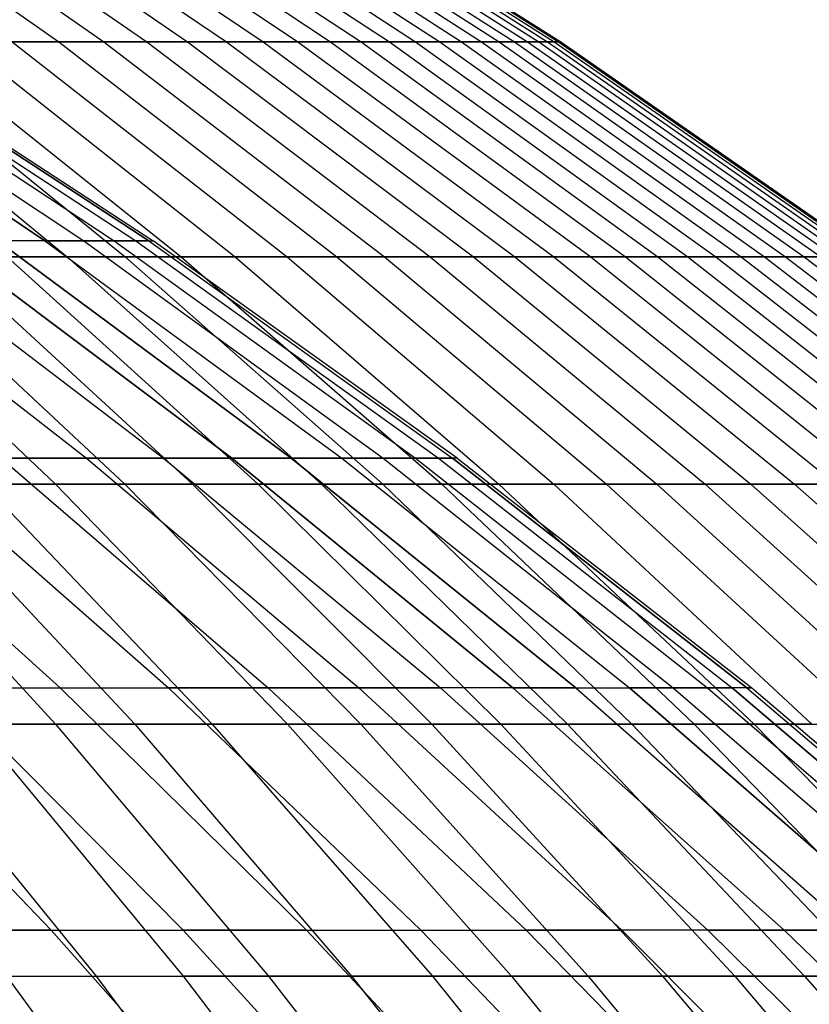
# Model space of a CAD drawing. Extents: x -125 to 125, y -143 to 0.
# Tile 213 of 241: x 29.58 to 34.85, y -39.32 to -32.75. Entities that reach past the tile are written whole.
import ezdxf

# ---------------------------------------------------------------- set-up
doc = ezdxf.new("R2010")
doc.units = 0
doc.header["$LTSCALE"] = 25.4
doc.layers.get('0').update_dxf_attribs({"linetype": 'CONTINUOUS'})

# ---------------------------------------------------------------- blocks, each defined once
blk = doc.blocks.new('NL2500026672_STL')
at = {"color": 0}
for p, q in [((27.9322, -31.548, 13.6072), (29.8402, -32.8942, 14.5367)), ((27.9322, -31.548, 13.6072), (29.8402, -32.8942, 14.5367)), ((28.2129, -31.548, -13.0153), (30.14, -32.8942, -13.9044)), ((28.2129, -31.548, -13.0153), (30.14, -32.8942, -13.9044)), ((28.481, -31.548, 12.4176), (30.4265, -32.8942, 13.2658)), ((28.481, -31.548, 12.4176), (30.4265, -32.8942, 13.2658)), ((28.7365, -31.548, -11.8144), (30.6994, -32.8942, -12.6214)), ((28.7365, -31.548, -11.8144), (30.6994, -32.8942, -12.6214)), ((28.9791, -31.548, 11.2059), (30.9587, -32.8942, 11.9714)), ((28.9791, -31.548, 11.2059), (30.9587, -32.8942, 11.9714)), ((29.209, -31.548, -10.5925), (31.2042, -32.8942, -11.316)), ((29.209, -31.548, -10.5925), (31.2042, -32.8942, -11.316)), ((29.4258, -31.548, 9.9743), (31.4358, -32.8942, 10.6556)), ((29.4258, -31.548, 9.9743), (31.4358, -32.8942, 10.6556)), ((29.6295, -31.548, -9.3517), (31.6535, -32.8942, -9.9905)), ((29.6295, -31.548, -9.3517), (31.6535, -32.8942, -9.9905)), ((29.8201, -31.548, 8.7249), (31.8571, -32.8942, 9.3209)), ((29.8201, -31.548, 8.7249), (31.8571, -32.8942, 9.3209)), ((29.9974, -31.548, -8.0943), (32.0465, -32.8942, -8.6472)), ((29.9974, -31.548, -8.0943), (32.0465, -32.8942, -8.6472)), ((30.1614, -31.548, 7.4601), (32.2217, -32.8942, 7.9697)), ((30.1614, -31.548, 7.4601), (32.2217, -32.8942, 7.9697)), ((30.312, -31.548, -6.8225), (32.3825, -32.8942, -7.2886)), ((30.312, -31.548, -6.8225), (32.3825, -32.8942, -7.2886)), ((30.4491, -31.548, 6.1819), (32.529, -32.8942, 6.6042)), ((30.4491, -31.548, 6.1819), (32.529, -32.8942, 6.6042)), ((30.5727, -31.548, -5.5386), (32.661, -32.8942, -5.9169)), ((30.5727, -31.548, -5.5386), (32.661, -32.8942, -5.9169)), ((30.6826, -31.548, 4.8928), (32.7785, -32.8942, 5.227)), ((30.6826, -31.548, 4.8928), (32.7785, -32.8942, 5.227)), ((30.779, -31.548, -4.2448), (32.8814, -32.8942, -4.5348)), ((30.779, -31.548, -4.2448), (32.8814, -32.8942, -4.5348)), ((30.8616, -31.548, 3.595), (32.9697, -32.8942, 3.8406)), ((30.8616, -31.548, 3.595), (32.9697, -32.8942, 3.8406)), ((30.9306, -31.548, -2.9435), (33.0434, -32.8942, -3.1446)), ((30.9306, -31.548, -2.9435), (33.0434, -32.8942, -3.1446)), ((30.9857, -31.548, 2.2908), (33.1023, -32.8942, 2.4473)), ((30.9857, -31.548, 2.2908), (33.1023, -32.8942, 2.4473)), ((31.0271, -31.548, -1.637), (33.1465, -32.8942, -1.7488)), ((31.0271, -31.548, -1.637), (33.1465, -32.8942, -1.7488)), ((31.0548, -31.548, 0.9825), (33.176, -32.8942, 1.0496)), ((31.0548, -31.548, 0.9825), (33.176, -32.8942, 1.0496)), ((31.0686, -31.548, -0.3275), (33.1908, -32.8942, -0.3499)), ((31.0686, -31.548, -0.3275), (33.1908, -32.8942, -0.3499)), ((29.7471, -34.2219, -6.5948), (27.7073, -32.8588, -6.1426)), ((29.7471, -34.2219, -6.5948), (27.7073, -32.8588, -6.1426)), ((27.7073, -32.8588, 6.1426), (29.7471, -34.2219, 6.5948)), ((27.7073, -32.8588, 6.1426), (29.7471, -34.2219, 6.5948)), ((27.9489, -32.8588, -4.9281), (30.0064, -34.2219, -5.2909)), ((27.9489, -32.8588, -4.9281), (30.0064, -34.2219, -5.2909)), ((27.9489, -32.8588, 4.9281), (30.0064, -34.2219, 5.2909)), ((27.9489, -32.8588, 4.9281), (30.0064, -34.2219, 5.2909)), ((28.1372, -32.8588, -3.7043), (30.2087, -34.2219, -3.977)), ((28.1372, -32.8588, -3.7043), (30.2087, -34.2219, -3.977)), ((28.1372, -32.8588, 3.7043), (30.2087, -34.2219, 3.977)), ((28.1372, -32.8588, 3.7043), (30.2087, -34.2219, 3.977)), ((28.272, -32.8588, -2.4735), (30.3534, -34.2219, -2.6556)), ((28.272, -32.8588, -2.4735), (30.3534, -34.2219, -2.6556)), ((28.272, -32.8588, 2.4735), (30.3534, -34.2219, 2.6556)), ((28.272, -32.8588, 2.4735), (30.3534, -34.2219, 2.6556)), ((28.353, -32.8588, -1.2379), (30.4403, -34.2219, -1.3291)), ((30.4403, -34.2219, 1.3291), (28.353, -32.8588, 1.2379)), ((30.4403, -34.2219, 1.3291), (28.353, -32.8588, 1.2379)), ((28.353, -32.8588, -1.2379), (30.4403, -34.2219, -1.3291)), ((28.38, -32.8588), (30.4693, -34.2219)), ((28.38, -32.8588), (30.4693, -34.2219)), ((28.1448, -32.8942, -17.596), (29.895, -34.3282, -18.6902)), ((28.1448, -32.8942, -17.596), (29.895, -34.3282, -18.6902)), ((28.5096, -32.8942, 16.9987), (30.2824, -34.3282, 18.0558)), ((28.5096, -32.8942, 16.9987), (30.2824, -34.3282, 18.0558)), ((28.8616, -32.8942, -16.3939), (30.6564, -34.3282, -17.4134)), ((28.8616, -32.8942, -16.3939), (30.6564, -34.3282, -17.4134)), ((29.2008, -32.8942, 15.7818), (29.8402, -32.8942, 14.5367)), ((29.2008, -32.8942, 15.7818), (29.8402, -32.8942, 14.5367)), ((29.2008, -32.8942, 15.7818), (31.0167, -34.3282, 16.7632)), ((29.2008, -32.8942, 15.7818), (31.0167, -34.3282, 16.7632)), ((30.14, -32.8942, -13.9044), (29.5271, -32.8942, -15.1626)), ((29.5271, -32.8942, -15.1626), (31.3632, -34.3282, -16.1055)), ((30.14, -32.8942, -13.9044), (29.5271, -32.8942, -15.1626)), ((29.5271, -32.8942, -15.1626), (31.3632, -34.3282, -16.1055)), ((29.8402, -32.8942, 14.5367), (30.4265, -32.8942, 13.2658)), ((29.8402, -32.8942, 14.5367), (30.4265, -32.8942, 13.2658)), ((29.8402, -32.8942, 14.5367), (31.6958, -34.3282, 15.4407)), ((29.8402, -32.8942, 14.5367), (31.6958, -34.3282, 15.4407)), ((30.6994, -32.8942, -12.6214), (30.14, -32.8942, -13.9044)), ((30.14, -32.8942, -13.9044), (32.0143, -34.3282, -14.769)), ((30.6994, -32.8942, -12.6214), (30.14, -32.8942, -13.9044)), ((30.14, -32.8942, -13.9044), (32.0143, -34.3282, -14.769)), ((30.4265, -32.8942, 13.2658), (30.9587, -32.8942, 11.9714)), ((30.4265, -32.8942, 13.2658), (30.9587, -32.8942, 11.9714)), ((30.4265, -32.8942, 13.2658), (32.3185, -34.3282, 14.0908)), ((30.4265, -32.8942, 13.2658), (32.3185, -34.3282, 14.0908)), ((31.2042, -32.8942, -11.316), (30.6994, -32.8942, -12.6214)), ((30.6994, -32.8942, -12.6214), (32.6084, -34.3282, -13.4063)), ((31.2042, -32.8942, -11.316), (30.6994, -32.8942, -12.6214)), ((30.6994, -32.8942, -12.6214), (32.6084, -34.3282, -13.4063)), ((30.9587, -32.8942, 11.9714), (31.4358, -32.8942, 10.6556)), ((30.9587, -32.8942, 11.9714), (31.4358, -32.8942, 10.6556)), ((30.9587, -32.8942, 11.9714), (32.8838, -34.3282, 12.7158)), ((30.9587, -32.8942, 11.9714), (32.8838, -34.3282, 12.7158)), ((31.6535, -32.8942, -9.9905), (31.2042, -32.8942, -11.316)), ((31.2042, -32.8942, -11.316), (33.1446, -34.3282, -12.0197)), ((31.6535, -32.8942, -9.9905), (31.2042, -32.8942, -11.316)), ((31.2042, -32.8942, -11.316), (33.1446, -34.3282, -12.0197)), ((31.4358, -32.8942, 10.6556), (31.8571, -32.8942, 9.3209)), ((31.4358, -32.8942, 10.6556), (31.8571, -32.8942, 9.3209)), ((31.4358, -32.8942, 10.6556), (33.3907, -34.3282, 11.3182)), ((31.4358, -32.8942, 10.6556), (33.3907, -34.3282, 11.3182)), ((32.0465, -32.8942, -8.6472), (31.6535, -32.8942, -9.9905)), ((31.6535, -32.8942, -9.9905), (33.6219, -34.3282, -10.6118)), ((32.0465, -32.8942, -8.6472), (31.6535, -32.8942, -9.9905)), ((31.6535, -32.8942, -9.9905), (33.6219, -34.3282, -10.6118)), ((31.8571, -32.8942, 9.3209), (32.2217, -32.8942, 7.9697)), ((31.8571, -32.8942, 9.3209), (32.2217, -32.8942, 7.9697)), ((31.8571, -32.8942, 9.3209), (33.8381, -34.3282, 9.9005)), ((31.8571, -32.8942, 9.3209), (33.8381, -34.3282, 9.9005)), ((32.3825, -32.8942, -7.2886), (32.0465, -32.8942, -8.6472)), ((32.0465, -32.8942, -8.6472), (34.0393, -34.3282, -9.1849)), ((32.3825, -32.8942, -7.2886), (32.0465, -32.8942, -8.6472)), ((32.0465, -32.8942, -8.6472), (34.0393, -34.3282, -9.1849)), ((32.2217, -32.8942, 7.9697), (32.529, -32.8942, 6.6042)), ((32.2217, -32.8942, 7.9697), (32.529, -32.8942, 6.6042)), ((32.2217, -32.8942, 7.9697), (34.2254, -34.3282, 8.4653)), ((32.2217, -32.8942, 7.9697), (34.2254, -34.3282, 8.4653)), ((32.661, -32.8942, -5.9169), (32.3825, -32.8942, -7.2886)), ((32.3825, -32.8942, -7.2886), (34.3963, -34.3282, -7.7418)), ((32.661, -32.8942, -5.9169), (32.3825, -32.8942, -7.2886)), ((32.3825, -32.8942, -7.2886), (34.3963, -34.3282, -7.7418)), ((32.529, -32.8942, 6.6042), (32.7785, -32.8942, 5.227)), ((32.529, -32.8942, 6.6042), (32.7785, -32.8942, 5.227)), ((32.529, -32.8942, 6.6042), (34.5518, -34.3282, 7.0149)), ((32.529, -32.8942, 6.6042), (34.5518, -34.3282, 7.0149)), ((32.8814, -32.8942, -4.5348), (32.661, -32.8942, -5.9169)), ((32.661, -32.8942, -5.9169), (34.6921, -34.3282, -6.2849)), ((32.8814, -32.8942, -4.5348), (32.661, -32.8942, -5.9169)), ((32.661, -32.8942, -5.9169), (34.6921, -34.3282, -6.2849)), ((32.7785, -32.8942, 5.227), (32.9697, -32.8942, 3.8406)), ((32.7785, -32.8942, 5.227), (32.9697, -32.8942, 3.8406)), ((32.7785, -32.8942, 5.227), (34.8168, -34.3282, 5.5521)), ((32.7785, -32.8942, 5.227), (34.8168, -34.3282, 5.5521)), ((33.0434, -32.8942, -3.1446), (32.8814, -32.8942, -4.5348)), ((32.8814, -32.8942, -4.5348), (34.9262, -34.3282, -4.8168)), ((33.0434, -32.8942, -3.1446), (32.8814, -32.8942, -4.5348)), ((32.8814, -32.8942, -4.5348), (34.9262, -34.3282, -4.8168)), ((32.9697, -32.8942, 3.8406), (33.1023, -32.8942, 2.4473)), ((32.9697, -32.8942, 3.8406), (33.1023, -32.8942, 2.4473)), ((32.9697, -32.8942, 3.8406), (35.02, -34.3282, 4.0794)), ((32.9697, -32.8942, 3.8406), (35.02, -34.3282, 4.0794)), ((33.1465, -32.8942, -1.7488), (33.0434, -32.8942, -3.1446)), ((33.0434, -32.8942, -3.1446), (35.0982, -34.3282, -3.3402)), ((33.1465, -32.8942, -1.7488), (33.0434, -32.8942, -3.1446)), ((33.0434, -32.8942, -3.1446), (35.0982, -34.3282, -3.3402)), ((33.1023, -32.8942, 2.4473), (33.176, -32.8942, 1.0496)), ((33.1023, -32.8942, 2.4473), (33.176, -32.8942, 1.0496)), ((33.1023, -32.8942, 2.4473), (35.1608, -34.3282, 2.5994)), ((33.1023, -32.8942, 2.4473), (35.1608, -34.3282, 2.5994)), ((33.1908, -32.8942, -0.3499), (33.1465, -32.8942, -1.7488)), ((33.1465, -32.8942, -1.7488), (35.2078, -34.3282, -1.8576)), ((33.1908, -32.8942, -0.3499), (33.1465, -32.8942, -1.7488)), ((33.1465, -32.8942, -1.7488), (35.2078, -34.3282, -1.8576)), ((33.176, -32.8942, 1.0496), (33.1908, -32.8942, -0.3499)), ((33.176, -32.8942, 1.0496), (33.1908, -32.8942, -0.3499)), ((33.176, -32.8942, 1.0496), (35.2391, -34.3282, 1.1149)), ((33.176, -32.8942, 1.0496), (35.2391, -34.3282, 1.1149)), ((33.1908, -32.8942, -0.3499), (35.2548, -34.3282, -0.3717)), ((33.1908, -32.8942, -0.3499), (35.2548, -34.3282, -0.3717)), ((28.15, -34.2219, -11.6601), (30.0253, -35.672, -12.4369)), ((28.15, -34.2219, 11.6601), (30.0253, -35.672, 12.4369)), ((28.15, -34.2219, 11.6601), (30.0253, -35.672, 12.4369)), ((28.15, -34.2219, -11.6601), (30.0253, -35.672, -12.4369)), ((28.6318, -34.2219, -10.4211), (30.5392, -35.672, -11.1154)), ((28.6318, -34.2219, 10.4211), (30.5392, -35.672, 11.1154)), ((28.6318, -34.2219, 10.4211), (30.5392, -35.672, 11.1154)), ((28.6318, -34.2219, -10.4211), (30.5392, -35.672, -11.1154)), ((29.0591, -34.2219, -9.1623), (30.995, -35.672, -9.7727)), ((29.0591, -34.2219, -9.1623), (30.995, -35.672, -9.7727)), ((30.995, -35.672, 9.7727), (29.0591, -34.2219, 9.1623)), ((30.995, -35.672, 9.7727), (29.0591, -34.2219, 9.1623)), ((29.7471, -34.2219, -6.5948), (29.4311, -34.2219, -7.886)), ((31.3918, -35.672, -8.4114), (29.4311, -34.2219, -7.886)), ((29.7471, -34.2219, -6.5948), (29.4311, -34.2219, -7.886)), ((31.3918, -35.672, -8.4114), (29.4311, -34.2219, -7.886)), ((29.7471, -34.2219, 6.5948), (29.4311, -34.2219, 7.886)), ((29.4311, -34.2219, 7.886), (31.3918, -35.672, 8.4114)), ((29.4311, -34.2219, 7.886), (31.3918, -35.672, 8.4114)), ((29.7471, -34.2219, 6.5948), (29.4311, -34.2219, 7.886)), ((29.7471, -34.2219, -6.5948), (30.0064, -34.2219, -5.2909)), ((29.7471, -34.2219, -6.5948), (31.7288, -35.672, -7.0341)), ((29.7471, -34.2219, -6.5948), (30.0064, -34.2219, -5.2909)), ((29.7471, -34.2219, -6.5948), (31.7288, -35.672, -7.0341)), ((30.0064, -34.2219, 5.2909), (29.7471, -34.2219, 6.5948)), ((29.7471, -34.2219, 6.5948), (31.7288, -35.672, 7.0341)), ((30.0064, -34.2219, 5.2909), (29.7471, -34.2219, 6.5948)), ((29.7471, -34.2219, 6.5948), (31.7288, -35.672, 7.0341)), ((30.0064, -34.2219, -5.2909), (30.2087, -34.2219, -3.977)), ((30.0064, -34.2219, -5.2909), (32.0055, -35.672, -5.6434)), ((30.0064, -34.2219, -5.2909), (32.0055, -35.672, -5.6434)), ((30.0064, -34.2219, -5.2909), (30.2087, -34.2219, -3.977)), ((30.2087, -34.2219, 3.977), (30.0064, -34.2219, 5.2909)), ((30.0064, -34.2219, 5.2909), (32.0055, -35.672, 5.6434)), ((30.2087, -34.2219, 3.977), (30.0064, -34.2219, 5.2909)), ((30.0064, -34.2219, 5.2909), (32.0055, -35.672, 5.6434)), ((30.2087, -34.2219, -3.977), (30.3534, -34.2219, -2.6556)), ((30.2087, -34.2219, -3.977), (32.2212, -35.672, -4.242)), ((30.2087, -34.2219, -3.977), (32.2212, -35.672, -4.242)), ((30.2087, -34.2219, -3.977), (30.3534, -34.2219, -2.6556)), ((30.3534, -34.2219, 2.6556), (30.2087, -34.2219, 3.977)), ((30.2087, -34.2219, 3.977), (32.2212, -35.672, 4.242)), ((30.3534, -34.2219, 2.6556), (30.2087, -34.2219, 3.977)), ((30.2087, -34.2219, 3.977), (32.2212, -35.672, 4.242)), ((30.3534, -34.2219, -2.6556), (30.4403, -34.2219, -1.3291)), ((30.3534, -34.2219, -2.6556), (32.3755, -35.672, -2.8325)), ((30.4403, -34.2219, 1.3291), (30.3534, -34.2219, 2.6556)), ((30.3534, -34.2219, 2.6556), (32.3755, -35.672, 2.8325)), ((30.4403, -34.2219, 1.3291), (30.3534, -34.2219, 2.6556)), ((30.3534, -34.2219, 2.6556), (32.3755, -35.672, 2.8325)), ((30.3534, -34.2219, -2.6556), (32.3755, -35.672, -2.8325)), ((30.3534, -34.2219, -2.6556), (30.4403, -34.2219, -1.3291)), ((30.4403, -34.2219, -1.3291), (30.4693, -34.2219)), ((30.4403, -34.2219, -1.3291), (32.4683, -35.672, -1.4176)), ((30.4403, -34.2219, 1.3291), (32.4683, -35.672, 1.4176)), ((30.4403, -34.2219, 1.3291), (30.4693, -34.2219)), ((30.4403, -34.2219, 1.3291), (30.4693, -34.2219)), ((30.4403, -34.2219, 1.3291), (32.4683, -35.672, 1.4176)), ((30.4403, -34.2219, -1.3291), (30.4693, -34.2219)), ((30.4403, -34.2219, -1.3291), (32.4683, -35.672, -1.4176)), ((32.4992, -35.672), (30.4693, -34.2219)), ((32.4992, -35.672), (30.4693, -34.2219)), ((28.2144, -34.3282, -21.1421), (29.8167, -35.8473, -22.3428)), ((28.2144, -34.3282, -21.1421), (29.8167, -35.8473, -22.3428)), ((28.6538, -34.3282, 20.5426), (30.2811, -35.8473, 21.7092)), ((28.6538, -34.3282, 20.5426), (30.2811, -35.8473, 21.7092)), ((29.895, -34.3282, -18.6902), (29.0806, -34.3282, -19.9339)), ((29.0806, -34.3282, -19.9339), (30.732, -35.8473, -21.0659)), ((29.895, -34.3282, -18.6902), (29.0806, -34.3282, -19.9339)), ((29.0806, -34.3282, -19.9339), (30.732, -35.8473, -21.0659)), ((29.4944, -34.3282, 19.3164), (30.2824, -34.3282, 18.0558)), ((29.4944, -34.3282, 19.3164), (30.2824, -34.3282, 18.0558)), ((29.4944, -34.3282, 19.3164), (31.1694, -35.8473, 20.4133)), ((29.4944, -34.3282, 19.3164), (31.1694, -35.8473, 20.4133)), ((30.6564, -34.3282, -17.4134), (29.895, -34.3282, -18.6902)), ((29.895, -34.3282, -18.6902), (31.5928, -35.8473, -19.7517)), ((30.6564, -34.3282, -17.4134), (29.895, -34.3282, -18.6902)), ((29.895, -34.3282, -18.6902), (31.5928, -35.8473, -19.7517)), ((30.2824, -34.3282, 18.0558), (31.0167, -34.3282, 16.7632)), ((30.2824, -34.3282, 18.0558), (31.0167, -34.3282, 16.7632)), ((30.2824, -34.3282, 18.0558), (32.0022, -35.8473, 19.0812)), ((30.2824, -34.3282, 18.0558), (32.0022, -35.8473, 19.0812)), ((31.3632, -34.3282, -16.1055), (30.6564, -34.3282, -17.4134)), ((30.6564, -34.3282, -17.4134), (32.3974, -35.8473, -18.4023)), ((31.3632, -34.3282, -16.1055), (30.6564, -34.3282, -17.4134)), ((30.6564, -34.3282, -17.4134), (32.3974, -35.8473, -18.4023)), ((31.0167, -34.3282, 16.7632), (31.6958, -34.3282, 15.4407)), ((31.0167, -34.3282, 16.7632), (31.6958, -34.3282, 15.4407)), ((31.0167, -34.3282, 16.7632), (32.7781, -35.8473, 17.7151)), ((31.0167, -34.3282, 16.7632), (32.7781, -35.8473, 17.7151)), ((32.0143, -34.3282, -14.769), (31.3632, -34.3282, -16.1055)), ((31.3632, -34.3282, -16.1055), (33.1443, -35.8473, -17.0201)), ((32.0143, -34.3282, -14.769), (31.3632, -34.3282, -16.1055)), ((31.3632, -34.3282, -16.1055), (33.1443, -35.8473, -17.0201)), ((31.6958, -34.3282, 15.4407), (32.3185, -34.3282, 14.0908)), ((31.6958, -34.3282, 15.4407), (32.3185, -34.3282, 14.0908)), ((31.6958, -34.3282, 15.4407), (33.4958, -35.8473, 16.3176)), ((31.6958, -34.3282, 15.4407), (33.4958, -35.8473, 16.3176)), ((32.6084, -34.3282, -13.4063), (32.0143, -34.3282, -14.769)), ((32.0143, -34.3282, -14.769), (33.8324, -35.8473, -15.6078)), ((32.6084, -34.3282, -13.4063), (32.0143, -34.3282, -14.769)), ((32.0143, -34.3282, -14.769), (33.8324, -35.8473, -15.6078)), ((32.3185, -34.3282, 14.0908), (32.8838, -34.3282, 12.7158)), ((32.3185, -34.3282, 14.0908), (32.8838, -34.3282, 12.7158)), ((32.3185, -34.3282, 14.0908), (34.1539, -35.8473, 14.891)), ((32.3185, -34.3282, 14.0908), (34.1539, -35.8473, 14.891)), ((33.1446, -34.3282, -12.0197), (32.6084, -34.3282, -13.4063)), ((32.6084, -34.3282, -13.4063), (34.4603, -35.8473, -14.1676)), ((33.1446, -34.3282, -12.0197), (32.6084, -34.3282, -13.4063)), ((32.6084, -34.3282, -13.4063), (34.4603, -35.8473, -14.1676)), ((32.8838, -34.3282, 12.7158), (33.3907, -34.3282, 11.3182)), ((32.8838, -34.3282, 12.7158), (33.3907, -34.3282, 11.3182)), ((32.8838, -34.3282, 12.7158), (34.7513, -35.8473, 13.438)), ((32.8838, -34.3282, 12.7158), (34.7513, -35.8473, 13.438)), ((33.6219, -34.3282, -10.6118), (33.1446, -34.3282, -12.0197)), ((33.1446, -34.3282, -12.0197), (35.0269, -35.8473, -12.7023)), ((33.6219, -34.3282, -10.6118), (33.1446, -34.3282, -12.0197)), ((33.1446, -34.3282, -12.0197), (35.0269, -35.8473, -12.7023)), ((33.3907, -34.3282, 11.3182), (33.8381, -34.3282, 9.9005)), ((33.3907, -34.3282, 11.3182), (33.8381, -34.3282, 9.9005)), ((33.3907, -34.3282, 11.3182), (35.2869, -35.8473, 11.961)), ((33.3907, -34.3282, 11.3182), (35.2869, -35.8473, 11.961)), ((34.0393, -34.3282, -9.1849), (33.6219, -34.3282, -10.6118)), ((33.6219, -34.3282, -10.6118), (35.5313, -35.8473, -11.2144)), ((34.0393, -34.3282, -9.1849), (33.6219, -34.3282, -10.6118)), ((33.6219, -34.3282, -10.6118), (35.5313, -35.8473, -11.2144)), ((33.8381, -34.3282, 9.9005), (34.2254, -34.3282, 8.4653)), ((33.8381, -34.3282, 9.9005), (34.2254, -34.3282, 8.4653)), ((33.8381, -34.3282, 9.9005), (35.7598, -35.8473, 10.4628)), ((33.8381, -34.3282, 9.9005), (35.7598, -35.8473, 10.4628)), ((34.3963, -34.3282, -7.7418), (34.0393, -34.3282, -9.1849)), ((34.0393, -34.3282, -9.1849), (35.9724, -35.8473, -9.7066)), ((34.3963, -34.3282, -7.7418), (34.0393, -34.3282, -9.1849)), ((34.0393, -34.3282, -9.1849), (35.9724, -35.8473, -9.7066)), ((34.2254, -34.3282, 8.4653), (34.5518, -34.3282, 7.0149)), ((34.2254, -34.3282, 8.4653), (34.5518, -34.3282, 7.0149)), ((34.2254, -34.3282, 8.4653), (36.1691, -35.8473, 8.946)), ((34.2254, -34.3282, 8.4653), (36.1691, -35.8473, 8.946)), ((34.6921, -34.3282, -6.2849), (34.3963, -34.3282, -7.7418)), ((34.3963, -34.3282, -7.7418), (36.3496, -35.8473, -8.1815)), ((34.6921, -34.3282, -6.2849), (34.3963, -34.3282, -7.7418)), ((34.3963, -34.3282, -7.7418), (36.3496, -35.8473, -8.1815)), ((34.5518, -34.3282, 7.0149), (34.8168, -34.3282, 5.5521)), ((34.5518, -34.3282, 7.0149), (34.8168, -34.3282, 5.5521)), ((34.5518, -34.3282, 7.0149), (36.5141, -35.8473, 7.4133)), ((34.5518, -34.3282, 7.0149), (36.5141, -35.8473, 7.4133)), ((34.9262, -34.3282, -4.8168), (34.6921, -34.3282, -6.2849)), ((34.6921, -34.3282, -6.2849), (36.6622, -35.8473, -6.6418)), ((34.9262, -34.3282, -4.8168), (34.6921, -34.3282, -6.2849)), ((34.6921, -34.3282, -6.2849), (36.6622, -35.8473, -6.6418)), ((34.8168, -34.3282, 5.5521), (35.02, -34.3282, 4.0794)), ((34.8168, -34.3282, 5.5521), (35.02, -34.3282, 4.0794)), ((34.8168, -34.3282, 5.5521), (36.7941, -35.8473, 5.8674)), ((34.8168, -34.3282, 5.5521), (36.7941, -35.8473, 5.8674)), ((28.1451, -35.672, -16.2496), (29.8484, -37.2067, -17.233)), ((28.1451, -35.672, -16.2496), (29.8484, -37.2067, -17.233)), ((29.8484, -37.2067, 17.233), (28.1451, -35.672, 16.2496)), ((29.8484, -37.2067, 17.233), (28.1451, -35.672, 16.2496)), ((28.8271, -35.672, -15.0065), (30.5716, -37.2067, -15.9146)), ((28.8271, -35.672, -15.0065), (30.5716, -37.2067, -15.9146)), ((28.8271, -35.672, 15.0065), (30.5716, -37.2067, 15.9146)), ((28.8271, -35.672, 15.0065), (30.5716, -37.2067, 15.9146)), ((29.4543, -35.672, -13.7348), (30.0253, -35.672, -12.4369)), ((29.4543, -35.672, -13.7348), (31.2367, -37.2067, -14.5659)), ((30.0253, -35.672, 12.4369), (29.4543, -35.672, 13.7348)), ((29.4543, -35.672, 13.7348), (31.2367, -37.2067, 14.5659)), ((30.0253, -35.672, 12.4369), (29.4543, -35.672, 13.7348)), ((29.4543, -35.672, -13.7348), (31.2367, -37.2067, -14.5659)), ((29.4543, -35.672, -13.7348), (30.0253, -35.672, -12.4369)), ((29.4543, -35.672, 13.7348), (31.2367, -37.2067, 14.5659)), ((30.0253, -35.672, -12.4369), (30.5392, -35.672, -11.1154)), ((30.0253, -35.672, -12.4369), (31.8424, -37.2067, -13.1895)), ((30.5392, -35.672, 11.1154), (30.0253, -35.672, 12.4369)), ((30.0253, -35.672, 12.4369), (31.8424, -37.2067, 13.1895)), ((30.5392, -35.672, 11.1154), (30.0253, -35.672, 12.4369)), ((30.0253, -35.672, 12.4369), (31.8424, -37.2067, 13.1895)), ((30.0253, -35.672, -12.4369), (30.5392, -35.672, -11.1154)), ((30.0253, -35.672, -12.4369), (31.8424, -37.2067, -13.1895)), ((30.5392, -35.672, -11.1154), (30.995, -35.672, -9.7727)), ((30.5392, -35.672, -11.1154), (32.3874, -37.2067, -11.788)), ((30.5392, -35.672, -11.1154), (30.995, -35.672, -9.7727)), ((30.5392, -35.672, -11.1154), (32.3874, -37.2067, -11.788)), ((30.995, -35.672, 9.7727), (30.5392, -35.672, 11.1154)), ((30.5392, -35.672, 11.1154), (32.3874, -37.2067, 11.788)), ((30.995, -35.672, 9.7727), (30.5392, -35.672, 11.1154)), ((30.5392, -35.672, 11.1154), (32.3874, -37.2067, 11.788)), ((31.3918, -35.672, -8.4114), (30.995, -35.672, -9.7727)), ((32.8707, -37.2067, -10.3641), (30.995, -35.672, -9.7727)), ((31.3918, -35.672, -8.4114), (30.995, -35.672, -9.7727)), ((32.8707, -37.2067, -10.3641), (30.995, -35.672, -9.7727)), ((30.995, -35.672, 9.7727), (31.3918, -35.672, 8.4114)), ((30.995, -35.672, 9.7727), (32.8707, -37.2067, 10.3641)), ((30.995, -35.672, 9.7727), (32.8707, -37.2067, 10.3641)), ((30.995, -35.672, 9.7727), (31.3918, -35.672, 8.4114)), ((31.3918, -35.672, -8.4114), (31.7288, -35.672, -7.0341)), ((31.3918, -35.672, -8.4114), (33.2915, -37.2067, -8.9204)), ((31.3918, -35.672, -8.4114), (31.7288, -35.672, -7.0341)), ((31.3918, -35.672, -8.4114), (33.2915, -37.2067, -8.9204)), ((31.7288, -35.672, 7.0341), (31.3918, -35.672, 8.4114)), ((33.2915, -37.2067, 8.9204), (31.3918, -35.672, 8.4114)), ((31.7288, -35.672, 7.0341), (31.3918, -35.672, 8.4114)), ((33.2915, -37.2067, 8.9204), (31.3918, -35.672, 8.4114)), ((31.7288, -35.672, -7.0341), (32.0055, -35.672, -5.6434)), ((31.7288, -35.672, -7.0341), (33.6489, -37.2067, -7.4598)), ((31.7288, -35.672, -7.0341), (33.6489, -37.2067, -7.4598)), ((31.7288, -35.672, -7.0341), (32.0055, -35.672, -5.6434)), ((32.0055, -35.672, 5.6434), (31.7288, -35.672, 7.0341)), ((31.7288, -35.672, 7.0341), (33.6489, -37.2067, 7.4598)), ((31.7288, -35.672, 7.0341), (33.6489, -37.2067, 7.4598)), ((32.0055, -35.672, 5.6434), (31.7288, -35.672, 7.0341)), ((32.0055, -35.672, -5.6434), (32.2212, -35.672, -4.242)), ((32.0055, -35.672, -5.6434), (33.9423, -37.2067, -5.9849)), ((32.0055, -35.672, -5.6434), (33.9423, -37.2067, -5.9849)), ((32.0055, -35.672, -5.6434), (32.2212, -35.672, -4.242)), ((32.2212, -35.672, 4.242), (32.0055, -35.672, 5.6434)), ((32.0055, -35.672, 5.6434), (33.9423, -37.2067, 5.9849)), ((32.2212, -35.672, 4.242), (32.0055, -35.672, 5.6434)), ((32.0055, -35.672, 5.6434), (33.9423, -37.2067, 5.9849)), ((32.2212, -35.672, -4.242), (32.3755, -35.672, -2.8325)), ((32.2212, -35.672, -4.242), (34.1711, -37.2067, -4.4987)), ((32.3755, -35.672, 2.8325), (32.2212, -35.672, 4.242)), ((32.2212, -35.672, 4.242), (34.1711, -37.2067, 4.4987)), ((32.3755, -35.672, 2.8325), (32.2212, -35.672, 4.242)), ((32.2212, -35.672, 4.242), (34.1711, -37.2067, 4.4987)), ((32.2212, -35.672, -4.242), (34.1711, -37.2067, -4.4987)), ((32.2212, -35.672, -4.242), (32.3755, -35.672, -2.8325)), ((32.3755, -35.672, -2.8325), (32.4683, -35.672, -1.4176)), ((32.3755, -35.672, -2.8325), (34.3348, -37.2067, -3.0039)), ((32.4683, -35.672, 1.4176), (32.3755, -35.672, 2.8325)), ((32.3755, -35.672, 2.8325), (34.3348, -37.2067, 3.0039)), ((32.4683, -35.672, 1.4176), (32.3755, -35.672, 2.8325)), ((32.3755, -35.672, 2.8325), (34.3348, -37.2067, 3.0039)), ((32.3755, -35.672, -2.8325), (32.4683, -35.672, -1.4176)), ((32.3755, -35.672, -2.8325), (34.3348, -37.2067, -3.0039)), ((34.4331, -37.2067, -1.5034), (32.4683, -35.672, -1.4176)), ((34.4331, -37.2067, -1.5034), (32.4683, -35.672, -1.4176)), ((32.4992, -35.672), (32.4683, -35.672, -1.4176)), ((32.4992, -35.672), (32.4683, -35.672, -1.4176)), ((32.4992, -35.672), (32.4683, -35.672, 1.4176)), ((32.4683, -35.672, 1.4176), (34.4331, -37.2067, 1.5034)), ((32.4992, -35.672), (32.4683, -35.672, 1.4176)), ((32.4683, -35.672, 1.4176), (34.4331, -37.2067, 1.5034)), ((32.4992, -35.672), (34.4659, -37.2067)), ((32.4992, -35.672), (34.4659, -37.2067)), ((28.3447, -35.8473, 24.1828), (29.8182, -37.4489, 25.44)), ((28.3447, -35.8473, 24.1828), (29.8182, -37.4489, 25.44)), ((29.8167, -35.8473, -22.3428), (28.8483, -35.8473, -23.5799)), ((28.8483, -35.8473, -23.5799), (30.3479, -37.4489, -24.8057)), ((29.8167, -35.8473, -22.3428), (28.8483, -35.8473, -23.5799)), ((28.8483, -35.8473, -23.5799), (30.3479, -37.4489, -24.8057)), ((29.339, -35.8473, 22.9664), (30.2811, -35.8473, 21.7092)), ((29.339, -35.8473, 22.9664), (30.2811, -35.8473, 21.7092)), ((29.339, -35.8473, 22.9664), (30.8641, -37.4489, 24.1603)), ((29.339, -35.8473, 22.9664), (30.8641, -37.4489, 24.1603)), ((30.732, -35.8473, -21.0659), (29.8167, -35.8473, -22.3428)), ((29.8167, -35.8473, -22.3428), (31.3666, -37.4489, -23.5042)), ((30.732, -35.8473, -21.0659), (29.8167, -35.8473, -22.3428)), ((29.8167, -35.8473, -22.3428), (31.3666, -37.4489, -23.5042)), ((30.2811, -35.8473, 21.7092), (31.1694, -35.8473, 20.4133)), ((30.2811, -35.8473, 21.7092), (31.1694, -35.8473, 20.4133)), ((30.2811, -35.8473, 21.7092), (31.8552, -37.4489, 22.8377)), ((30.2811, -35.8473, 21.7092), (31.8552, -37.4489, 22.8377)), ((31.5928, -35.8473, -19.7517), (30.732, -35.8473, -21.0659)), ((30.732, -35.8473, -21.0659), (32.3296, -37.4489, -22.161)), ((31.5928, -35.8473, -19.7517), (30.732, -35.8473, -21.0659)), ((30.732, -35.8473, -21.0659), (32.3296, -37.4489, -22.161)), ((31.1694, -35.8473, 20.4133), (32.0022, -35.8473, 19.0812)), ((31.1694, -35.8473, 20.4133), (32.0022, -35.8473, 19.0812)), ((31.1694, -35.8473, 20.4133), (32.7897, -37.4489, 21.4745)), ((31.1694, -35.8473, 20.4133), (32.7897, -37.4489, 21.4745)), ((32.3974, -35.8473, -18.4023), (31.5928, -35.8473, -19.7517)), ((31.5928, -35.8473, -19.7517), (33.2351, -37.4489, -20.7784)), ((32.3974, -35.8473, -18.4023), (31.5928, -35.8473, -19.7517)), ((31.5928, -35.8473, -19.7517), (33.2351, -37.4489, -20.7784)), ((32.0022, -35.8473, 19.0812), (32.7781, -35.8473, 17.7151)), ((32.0022, -35.8473, 19.0812), (32.7781, -35.8473, 17.7151)), ((32.0022, -35.8473, 19.0812), (33.6658, -37.4489, 20.0731)), ((32.0022, -35.8473, 19.0812), (33.6658, -37.4489, 20.0731)), ((33.1443, -35.8473, -17.0201), (32.3974, -35.8473, -18.4023)), ((32.3974, -35.8473, -18.4023), (34.0815, -37.4489, -19.3589)), ((33.1443, -35.8473, -17.0201), (32.3974, -35.8473, -18.4023)), ((32.3974, -35.8473, -18.4023), (34.0815, -37.4489, -19.3589)), ((32.7781, -35.8473, 17.7151), (33.4958, -35.8473, 16.3176)), ((32.7781, -35.8473, 17.7151), (33.4958, -35.8473, 16.3176)), ((32.7781, -35.8473, 17.7151), (34.4821, -37.4489, 18.636)), ((32.7781, -35.8473, 17.7151), (34.4821, -37.4489, 18.636)), ((33.8324, -35.8473, -15.6078), (33.1443, -35.8473, -17.0201)), ((33.1443, -35.8473, -17.0201), (34.8673, -37.4489, -17.9049)), ((33.8324, -35.8473, -15.6078), (33.1443, -35.8473, -17.0201)), ((33.1443, -35.8473, -17.0201), (34.8673, -37.4489, -17.9049)), ((33.4958, -35.8473, 16.3176), (34.1539, -35.8473, 14.891)), ((33.4958, -35.8473, 16.3176), (34.1539, -35.8473, 14.891)), ((33.4958, -35.8473, 16.3176), (35.2371, -37.4489, 17.1658)), ((33.4958, -35.8473, 16.3176), (35.2371, -37.4489, 17.1658)), ((34.4603, -35.8473, -14.1676), (33.8324, -35.8473, -15.6078)), ((33.8324, -35.8473, -15.6078), (35.5911, -37.4489, -16.4191)), ((34.4603, -35.8473, -14.1676), (33.8324, -35.8473, -15.6078)), ((33.8324, -35.8473, -15.6078), (35.5911, -37.4489, -16.4191)), ((34.1539, -35.8473, 14.891), (34.7513, -35.8473, 13.438)), ((34.1539, -35.8473, 14.891), (34.7513, -35.8473, 13.438)), ((34.1539, -35.8473, 14.891), (35.9294, -37.4489, 15.6651)), ((34.1539, -35.8473, 14.891), (35.9294, -37.4489, 15.6651)), ((35.0269, -35.8473, -12.7023), (34.4603, -35.8473, -14.1676)), ((34.4603, -35.8473, -14.1676), (36.2517, -37.4489, -14.9041)), ((35.0269, -35.8473, -12.7023), (34.4603, -35.8473, -14.1676)), ((34.4603, -35.8473, -14.1676), (36.2517, -37.4489, -14.9041)), ((34.7513, -35.8473, 13.438), (35.2869, -35.8473, 11.961)), ((34.7513, -35.8473, 13.438), (35.2869, -35.8473, 11.961)), ((34.7513, -35.8473, 13.438), (36.5578, -37.4489, 14.1365)), ((34.7513, -35.8473, 13.438), (36.5578, -37.4489, 14.1365)), ((28.2328, -37.2067, -19.7688), (29.7893, -38.8231, -20.8587)), ((28.2328, -37.2067, -19.7688), (29.7893, -38.8231, -20.8587)), ((29.7893, -38.8231, 20.8587), (28.2328, -37.2067, 19.7688)), ((29.7893, -38.8231, 20.8587), (28.2328, -37.2067, 19.7688)), ((29.0683, -37.2067, -18.5185), (29.8484, -37.2067, -17.233)), ((29.0683, -37.2067, -18.5185), (30.6708, -38.8231, -19.5394)), ((29.0683, -37.2067, -18.5185), (30.6708, -38.8231, -19.5394)), ((29.0683, -37.2067, -18.5185), (29.8484, -37.2067, -17.233)), ((29.0683, -37.2067, 18.5185), (29.8484, -37.2067, 17.233)), ((29.0683, -37.2067, 18.5185), (30.6708, -38.8231, 19.5394)), ((29.0683, -37.2067, 18.5185), (30.6708, -38.8231, 19.5394)), ((29.0683, -37.2067, 18.5185), (29.8484, -37.2067, 17.233)), ((29.8484, -37.2067, -17.233), (30.5716, -37.2067, -15.9146)), ((29.8484, -37.2067, -17.233), (31.4939, -38.8231, -18.183)), ((29.8484, -37.2067, -17.233), (31.4939, -38.8231, -18.183)), ((29.8484, -37.2067, -17.233), (30.5716, -37.2067, -15.9146)), ((31.4939, -38.8231, 18.183), (29.8484, -37.2067, 17.233)), ((29.8484, -37.2067, 17.233), (30.5716, -37.2067, 15.9146)), ((29.8484, -37.2067, 17.233), (30.5716, -37.2067, 15.9146)), ((31.4939, -38.8231, 18.183), (29.8484, -37.2067, 17.233)), ((30.5716, -37.2067, -15.9146), (31.2367, -37.2067, -14.5659)), ((30.5716, -37.2067, -15.9146), (32.257, -38.8231, -16.792)), ((32.257, -38.8231, 16.792), (30.5716, -37.2067, 15.9146)), ((31.2367, -37.2067, 14.5659), (30.5716, -37.2067, 15.9146)), ((32.257, -38.8231, 16.792), (30.5716, -37.2067, 15.9146)), ((30.5716, -37.2067, -15.9146), (32.257, -38.8231, -16.792)), ((30.5716, -37.2067, -15.9146), (31.2367, -37.2067, -14.5659)), ((31.2367, -37.2067, 14.5659), (30.5716, -37.2067, 15.9146)), ((31.2367, -37.2067, -14.5659), (31.8424, -37.2067, -13.1895)), ((31.2367, -37.2067, -14.5659), (32.9588, -38.8231, -15.3689)), ((31.8424, -37.2067, 13.1895), (31.2367, -37.2067, 14.5659)), ((31.2367, -37.2067, 14.5659), (32.9588, -38.8231, 15.3689)), ((31.2367, -37.2067, -14.5659), (31.8424, -37.2067, -13.1895)), ((31.2367, -37.2067, -14.5659), (32.9588, -38.8231, -15.3689)), ((31.2367, -37.2067, 14.5659), (32.9588, -38.8231, 15.3689)), ((31.8424, -37.2067, 13.1895), (31.2367, -37.2067, 14.5659)), ((31.8424, -37.2067, -13.1895), (32.3874, -37.2067, -11.788)), ((31.8424, -37.2067, -13.1895), (33.5978, -38.8231, -13.9167)), ((31.8424, -37.2067, -13.1895), (32.3874, -37.2067, -11.788)), ((31.8424, -37.2067, -13.1895), (33.5978, -38.8231, -13.9167)), ((32.3874, -37.2067, 11.788), (31.8424, -37.2067, 13.1895)), ((31.8424, -37.2067, 13.1895), (33.5978, -38.8231, 13.9167)), ((32.3874, -37.2067, 11.788), (31.8424, -37.2067, 13.1895)), ((31.8424, -37.2067, 13.1895), (33.5978, -38.8231, 13.9167)), ((32.8707, -37.2067, -10.3641), (32.3874, -37.2067, -11.788)), ((34.1729, -38.8231, -12.4379), (32.3874, -37.2067, -11.788)), ((32.8707, -37.2067, -10.3641), (32.3874, -37.2067, -11.788)), ((34.1729, -38.8231, -12.4379), (32.3874, -37.2067, -11.788)), ((32.8707, -37.2067, 10.3641), (32.3874, -37.2067, 11.788)), ((32.3874, -37.2067, 11.788), (34.1729, -38.8231, 12.4379)), ((32.8707, -37.2067, 10.3641), (32.3874, -37.2067, 11.788)), ((32.3874, -37.2067, 11.788), (34.1729, -38.8231, 12.4379)), ((32.8707, -37.2067, -10.3641), (33.2915, -37.2067, -8.9204)), ((32.8707, -37.2067, -10.3641), (34.6829, -38.8231, -10.9355)), ((32.8707, -37.2067, -10.3641), (33.2915, -37.2067, -8.9204)), ((32.8707, -37.2067, -10.3641), (34.6829, -38.8231, -10.9355)), ((33.2915, -37.2067, 8.9204), (32.8707, -37.2067, 10.3641)), ((32.8707, -37.2067, 10.3641), (34.6829, -38.8231, 10.9355)), ((33.2915, -37.2067, 8.9204), (32.8707, -37.2067, 10.3641)), ((32.8707, -37.2067, 10.3641), (34.6829, -38.8231, 10.9355)), ((33.2915, -37.2067, -8.9204), (33.6489, -37.2067, -7.4598)), ((33.2915, -37.2067, -8.9204), (35.1269, -38.8231, -9.4122)), ((33.2915, -37.2067, -8.9204), (35.1269, -38.8231, -9.4122)), ((33.2915, -37.2067, -8.9204), (33.6489, -37.2067, -7.4598)), ((33.2915, -37.2067, 8.9204), (33.6489, -37.2067, 7.4598)), ((33.2915, -37.2067, 8.9204), (35.1269, -38.8231, 9.4122)), ((33.2915, -37.2067, 8.9204), (35.1269, -38.8231, 9.4122)), ((33.2915, -37.2067, 8.9204), (33.6489, -37.2067, 7.4598)), ((33.6489, -37.2067, -7.4598), (33.9423, -37.2067, -5.9849)), ((33.6489, -37.2067, -7.4598), (35.504, -38.8231, -7.871)), ((33.6489, -37.2067, -7.4598), (35.504, -38.8231, -7.871)), ((33.6489, -37.2067, -7.4598), (33.9423, -37.2067, -5.9849)), ((33.9423, -37.2067, 5.9849), (33.6489, -37.2067, 7.4598)), ((35.504, -38.8231, 7.871), (33.6489, -37.2067, 7.4598)), ((33.9423, -37.2067, 5.9849), (33.6489, -37.2067, 7.4598)), ((35.504, -38.8231, 7.871), (33.6489, -37.2067, 7.4598)), ((33.9423, -37.2067, -5.9849), (34.1711, -37.2067, -4.4987)), ((33.9423, -37.2067, -5.9849), (35.8135, -38.8231, -6.3149)), ((34.1711, -37.2067, 4.4987), (33.9423, -37.2067, 5.9849)), ((33.9423, -37.2067, 5.9849), (35.8135, -38.8231, 6.3149)), ((33.9423, -37.2067, 5.9849), (35.8135, -38.8231, 6.3149)), ((34.1711, -37.2067, 4.4987), (33.9423, -37.2067, 5.9849)), ((33.9423, -37.2067, -5.9849), (35.8135, -38.8231, -6.3149)), ((33.9423, -37.2067, -5.9849), (34.1711, -37.2067, -4.4987)), ((34.1711, -37.2067, -4.4987), (34.3348, -37.2067, -3.0039)), ((34.1711, -37.2067, -4.4987), (36.0549, -38.8231, -4.7467)), ((34.3348, -37.2067, 3.0039), (34.1711, -37.2067, 4.4987)), ((34.1711, -37.2067, 4.4987), (36.0549, -38.8231, 4.7467)), ((34.3348, -37.2067, 3.0039), (34.1711, -37.2067, 4.4987)), ((34.1711, -37.2067, 4.4987), (36.0549, -38.8231, 4.7467)), ((34.1711, -37.2067, -4.4987), (34.3348, -37.2067, -3.0039)), ((34.1711, -37.2067, -4.4987), (36.0549, -38.8231, -4.7467)), ((36.2276, -38.8231, -3.1695), (34.3348, -37.2067, -3.0039)), ((36.2276, -38.8231, -3.1695), (34.3348, -37.2067, -3.0039)), ((34.4331, -37.2067, -1.5034), (34.3348, -37.2067, -3.0039)), ((34.4331, -37.2067, -1.5034), (34.3348, -37.2067, -3.0039)), ((34.4331, -37.2067, 1.5034), (34.3348, -37.2067, 3.0039)), ((34.3348, -37.2067, 3.0039), (36.2276, -38.8231, 3.1695)), ((34.4331, -37.2067, 1.5034), (34.3348, -37.2067, 3.0039)), ((34.3348, -37.2067, 3.0039), (36.2276, -38.8231, 3.1695)), ((34.4331, -37.2067, -1.5034), (36.3314, -38.8231, -1.5863)), ((34.4331, -37.2067, -1.5034), (34.4659, -37.2067)), ((34.4659, -37.2067), (34.4331, -37.2067, 1.5034)), ((34.4331, -37.2067, -1.5034), (36.3314, -38.8231, -1.5863)), ((34.4331, -37.2067, -1.5034), (34.4659, -37.2067)), ((34.4331, -37.2067, 1.5034), (36.3314, -38.8231, 1.5863)), ((34.4659, -37.2067), (34.4331, -37.2067, 1.5034)), ((34.4331, -37.2067, 1.5034), (36.3314, -38.8231, 1.5863)), ((34.4659, -37.2067), (36.366, -38.8231)), ((34.4659, -37.2067), (36.366, -38.8231)), ((28.7192, -37.4489, 26.6744), (29.8182, -37.4489, 25.44)), ((28.7192, -37.4489, 26.6744), (29.8182, -37.4489, 25.44)), ((28.7192, -37.4489, 26.6744), (30.088, -39.1303, 27.9457)), ((28.7192, -37.4489, 26.6744), (30.088, -39.1303, 27.9457)), ((29.2752, -37.4489, -26.063), (30.6705, -39.1303, -27.3051)), ((30.3479, -37.4489, -24.8057), (29.2752, -37.4489, -26.063)), ((30.3479, -37.4489, -24.8057), (29.2752, -37.4489, -26.063)), ((29.2752, -37.4489, -26.063), (30.6705, -39.1303, -27.3051)), ((29.8182, -37.4489, 25.44), (30.8641, -37.4489, 24.1603)), ((29.8182, -37.4489, 25.44), (30.8641, -37.4489, 24.1603)), ((29.8182, -37.4489, 25.44), (31.2393, -39.1303, 26.6524)), ((29.8182, -37.4489, 25.44), (31.2393, -39.1303, 26.6524)), ((31.3666, -37.4489, -23.5042), (30.3479, -37.4489, -24.8057)), ((30.3479, -37.4489, -24.8057), (31.7943, -39.1303, -25.9879)), ((31.3666, -37.4489, -23.5042), (30.3479, -37.4489, -24.8057)), ((30.3479, -37.4489, -24.8057), (31.7943, -39.1303, -25.9879)), ((30.8641, -37.4489, 24.1603), (31.8552, -37.4489, 22.8377)), ((30.8641, -37.4489, 24.1603), (31.8552, -37.4489, 22.8377)), ((30.8641, -37.4489, 24.1603), (32.3351, -39.1303, 25.3118)), ((30.8641, -37.4489, 24.1603), (32.3351, -39.1303, 25.3118)), ((32.3296, -37.4489, -22.161), (31.3666, -37.4489, -23.5042)), ((31.3666, -37.4489, -23.5042), (32.8616, -39.1303, -24.6245)), ((32.3296, -37.4489, -22.161), (31.3666, -37.4489, -23.5042)), ((31.3666, -37.4489, -23.5042), (32.8616, -39.1303, -24.6245)), ((31.8552, -37.4489, 22.8377), (32.7897, -37.4489, 21.4745)), ((31.8552, -37.4489, 22.8377), (32.7897, -37.4489, 21.4745)), ((31.8552, -37.4489, 22.8377), (33.3734, -39.1303, 23.9262)), ((31.8552, -37.4489, 22.8377), (33.3734, -39.1303, 23.9262)), ((33.2351, -37.4489, -20.7784), (32.3296, -37.4489, -22.161)), ((32.3296, -37.4489, -22.161), (33.8705, -39.1303, -23.2172)), ((33.2351, -37.4489, -20.7784), (32.3296, -37.4489, -22.161)), ((32.3296, -37.4489, -22.161), (33.8705, -39.1303, -23.2172)), ((32.7897, -37.4489, 21.4745), (33.6658, -37.4489, 20.0731)), ((32.7897, -37.4489, 21.4745), (33.6658, -37.4489, 20.0731)), ((32.7897, -37.4489, 21.4745), (34.3524, -39.1303, 22.498)), ((32.7897, -37.4489, 21.4745), (34.3524, -39.1303, 22.498)), ((34.0815, -37.4489, -19.3589), (33.2351, -37.4489, -20.7784)), ((33.2351, -37.4489, -20.7784), (34.8191, -39.1303, -21.7687)), ((34.0815, -37.4489, -19.3589), (33.2351, -37.4489, -20.7784)), ((33.2351, -37.4489, -20.7784), (34.8191, -39.1303, -21.7687)), ((33.6658, -37.4489, 20.0731), (34.4821, -37.4489, 18.636)), ((33.6658, -37.4489, 20.0731), (34.4821, -37.4489, 18.636)), ((33.6658, -37.4489, 20.0731), (35.2703, -39.1303, 21.0298)), ((33.6658, -37.4489, 20.0731), (35.2703, -39.1303, 21.0298)), ((34.8673, -37.4489, -17.9049), (34.0815, -37.4489, -19.3589)), ((34.0815, -37.4489, -19.3589), (35.7059, -39.1303, -20.2815)), ((34.8673, -37.4489, -17.9049), (34.0815, -37.4489, -19.3589)), ((34.0815, -37.4489, -19.3589), (35.7059, -39.1303, -20.2815)), ((34.4821, -37.4489, 18.636), (35.2371, -37.4489, 17.1658)), ((34.4821, -37.4489, 18.636), (35.2371, -37.4489, 17.1658)), ((34.4821, -37.4489, 18.636), (36.1255, -39.1303, 19.5242)), ((34.4821, -37.4489, 18.636), (36.1255, -39.1303, 19.5242)), ((28.8511, -38.8231, -22.1382), (29.7893, -38.8231, -20.8587)), ((28.8511, -38.8231, -22.1382), (29.7893, -38.8231, -20.8587)), ((29.7893, -38.8231, 20.8587), (28.8511, -38.8231, 22.1382)), ((29.7893, -38.8231, 20.8587), (28.8511, -38.8231, 22.1382)), ((29.7893, -38.8231, -20.8587), (30.6708, -38.8231, -19.5394)), ((29.7893, -38.8231, -20.8587), (31.2884, -40.5185, -21.9084)), ((29.7893, -38.8231, -20.8587), (31.2884, -40.5185, -21.9084)), ((29.7893, -38.8231, -20.8587), (30.6708, -38.8231, -19.5394)), ((29.7893, -38.8231, 20.8587), (30.6708, -38.8231, 19.5394)), ((29.7893, -38.8231, 20.8587), (31.2884, -40.5185, 21.9084)), ((29.7893, -38.8231, 20.8587), (30.6708, -38.8231, 19.5394)), ((29.7893, -38.8231, 20.8587), (31.2884, -40.5185, 21.9084)), ((30.6708, -38.8231, -19.5394), (31.4939, -38.8231, -18.183)), ((30.6708, -38.8231, -19.5394), (32.2142, -40.5185, -20.5227)), ((30.6708, -38.8231, -19.5394), (32.2142, -40.5185, -20.5227)), ((30.6708, -38.8231, -19.5394), (31.4939, -38.8231, -18.183)), ((31.4939, -38.8231, 18.183), (30.6708, -38.8231, 19.5394)), ((32.2142, -40.5185, 20.5227), (30.6708, -38.8231, 19.5394)), ((31.4939, -38.8231, 18.183), (30.6708, -38.8231, 19.5394)), ((32.2142, -40.5185, 20.5227), (30.6708, -38.8231, 19.5394)), ((31.4939, -38.8231, -18.183), (32.257, -38.8231, -16.792)), ((31.4939, -38.8231, -18.183), (33.0788, -40.5185, -19.098)), ((31.4939, -38.8231, 18.183), (32.257, -38.8231, 16.792)), ((31.4939, -38.8231, 18.183), (33.0788, -40.5185, 19.098)), ((31.4939, -38.8231, 18.183), (33.0788, -40.5185, 19.098)), ((31.4939, -38.8231, 18.183), (32.257, -38.8231, 16.792)), ((31.4939, -38.8231, -18.183), (33.0788, -40.5185, -19.098)), ((31.4939, -38.8231, -18.183), (32.257, -38.8231, -16.792)), ((32.257, -38.8231, -16.792), (32.9588, -38.8231, -15.3689)), ((32.257, -38.8231, -16.792), (33.8803, -40.5185, -17.637)), ((33.8803, -40.5185, 17.637), (32.257, -38.8231, 16.792)), ((32.257, -38.8231, 16.792), (32.9588, -38.8231, 15.3689)), ((32.257, -38.8231, 16.792), (32.9588, -38.8231, 15.3689)), ((33.8803, -40.5185, 17.637), (32.257, -38.8231, 16.792)), ((32.257, -38.8231, -16.792), (32.9588, -38.8231, -15.3689)), ((32.257, -38.8231, -16.792), (33.8803, -40.5185, -17.637)), ((32.9588, -38.8231, -15.3689), (33.5978, -38.8231, -13.9167)), ((32.9588, -38.8231, -15.3689), (34.6174, -40.5185, -16.1424)), ((32.9588, -38.8231, -15.3689), (33.5978, -38.8231, -13.9167)), ((32.9588, -38.8231, -15.3689), (34.6174, -40.5185, -16.1424)), ((34.6174, -40.5185, 16.1424), (32.9588, -38.8231, 15.3689)), ((33.5978, -38.8231, 13.9167), (32.9588, -38.8231, 15.3689)), ((34.6174, -40.5185, 16.1424), (32.9588, -38.8231, 15.3689)), ((33.5978, -38.8231, 13.9167), (32.9588, -38.8231, 15.3689)), ((34.1729, -38.8231, -12.4379), (33.5978, -38.8231, -13.9167)), ((35.2886, -40.5185, -14.617), (33.5978, -38.8231, -13.9167)), ((34.1729, -38.8231, -12.4379), (33.5978, -38.8231, -13.9167)), ((35.2886, -40.5185, -14.617), (33.5978, -38.8231, -13.9167)), ((34.1729, -38.8231, 12.4379), (33.5978, -38.8231, 13.9167)), ((33.5978, -38.8231, 13.9167), (35.2886, -40.5185, 14.617)), ((33.5978, -38.8231, 13.9167), (35.2886, -40.5185, 14.617)), ((34.1729, -38.8231, 12.4379), (33.5978, -38.8231, 13.9167)), ((34.1729, -38.8231, -12.4379), (34.6829, -38.8231, -10.9355)), ((34.1729, -38.8231, -12.4379), (35.8926, -40.5185, -13.0638)), ((34.1729, -38.8231, -12.4379), (34.6829, -38.8231, -10.9355)), ((34.1729, -38.8231, -12.4379), (35.8926, -40.5185, -13.0638)), ((34.6829, -38.8231, 10.9355), (34.1729, -38.8231, 12.4379)), ((34.1729, -38.8231, 12.4379), (35.8926, -40.5185, 13.0638)), ((34.6829, -38.8231, 10.9355), (34.1729, -38.8231, 12.4379)), ((34.1729, -38.8231, 12.4379), (35.8926, -40.5185, 13.0638)), ((34.6829, -38.8231, -10.9355), (35.1269, -38.8231, -9.4122)), ((34.6829, -38.8231, -10.9355), (36.4282, -40.5185, -11.4858)), ((34.6829, -38.8231, -10.9355), (36.4282, -40.5185, -11.4858)), ((34.6829, -38.8231, -10.9355), (35.1269, -38.8231, -9.4122)), ((35.1269, -38.8231, 9.4122), (34.6829, -38.8231, 10.9355)), ((34.6829, -38.8231, 10.9355), (36.4282, -40.5185, 11.4858)), ((35.1269, -38.8231, 9.4122), (34.6829, -38.8231, 10.9355)), ((34.6829, -38.8231, 10.9355), (36.4282, -40.5185, 11.4858)), ((28.8831, -39.1303, 29.1893), (30.088, -39.1303, 27.9457)), ((28.8831, -39.1303, 29.1893), (30.088, -39.1303, 27.9457)), ((29.4921, -39.1303, -28.5738), (30.6705, -39.1303, -27.3051)), ((30.782, -40.8884, -29.8236), (29.4921, -39.1303, -28.5738)), ((29.4921, -39.1303, -28.5738), (30.6705, -39.1303, -27.3051)), ((30.782, -40.8884, -29.8236), (29.4921, -39.1303, -28.5738)), ((30.088, -39.1303, 27.9457), (31.2393, -39.1303, 26.6524)), ((30.088, -39.1303, 27.9457), (31.2393, -39.1303, 26.6524)), ((30.088, -39.1303, 27.9457), (31.404, -40.8884, 29.168)), ((30.088, -39.1303, 27.9457), (31.404, -40.8884, 29.168)), ((30.6705, -39.1303, -27.3051), (32.0119, -40.8884, -28.4994)), ((31.7943, -39.1303, -25.9879), (30.6705, -39.1303, -27.3051)), ((31.7943, -39.1303, -25.9879), (30.6705, -39.1303, -27.3051)), ((30.6705, -39.1303, -27.3051), (32.0119, -40.8884, -28.4994)), ((31.2393, -39.1303, 26.6524), (32.3351, -39.1303, 25.3118)), ((31.2393, -39.1303, 26.6524), (32.3351, -39.1303, 25.3118)), ((31.2393, -39.1303, 26.6524), (32.6057, -40.8884, 27.8182)), ((31.2393, -39.1303, 26.6524), (32.6057, -40.8884, 27.8182)), ((32.8616, -39.1303, -24.6245), (31.7943, -39.1303, -25.9879)), ((31.7943, -39.1303, -25.9879), (33.1849, -40.8884, -27.1246)), ((32.8616, -39.1303, -24.6245), (31.7943, -39.1303, -25.9879)), ((31.7943, -39.1303, -25.9879), (33.1849, -40.8884, -27.1246)), ((32.3351, -39.1303, 25.3118), (33.3734, -39.1303, 23.9262)), ((32.3351, -39.1303, 25.3118), (33.3734, -39.1303, 23.9262)), ((32.3351, -39.1303, 25.3118), (33.7494, -40.8884, 26.4189)), ((32.3351, -39.1303, 25.3118), (33.7494, -40.8884, 26.4189)), ((33.8705, -39.1303, -23.2172), (32.8616, -39.1303, -24.6245)), ((32.8616, -39.1303, -24.6245), (34.2989, -40.8884, -25.7015)), ((33.8705, -39.1303, -23.2172), (32.8616, -39.1303, -24.6245)), ((32.8616, -39.1303, -24.6245), (34.2989, -40.8884, -25.7015)), ((33.3734, -39.1303, 23.9262), (34.3524, -39.1303, 22.498)), ((33.3734, -39.1303, 23.9262), (34.3524, -39.1303, 22.498)), ((33.3734, -39.1303, 23.9262), (34.8331, -40.8884, 24.9726)), ((33.3734, -39.1303, 23.9262), (34.8331, -40.8884, 24.9726)), ((34.8191, -39.1303, -21.7687), (33.8705, -39.1303, -23.2172)), ((33.8705, -39.1303, -23.2172), (35.3519, -40.8884, -24.2327)), ((34.8191, -39.1303, -21.7687), (33.8705, -39.1303, -23.2172)), ((33.8705, -39.1303, -23.2172), (35.3519, -40.8884, -24.2327)), ((34.3524, -39.1303, 22.498), (35.2703, -39.1303, 21.0298)), ((34.3524, -39.1303, 22.498), (35.2703, -39.1303, 21.0298)), ((34.3524, -39.1303, 22.498), (35.8549, -40.8884, 23.482)), ((34.3524, -39.1303, 22.498), (35.8549, -40.8884, 23.482)), ((35.7059, -39.1303, -20.2815), (34.8191, -39.1303, -21.7687)), ((34.8191, -39.1303, -21.7687), (36.342, -40.8884, -22.7209)), ((35.7059, -39.1303, -20.2815), (34.8191, -39.1303, -21.7687)), ((34.8191, -39.1303, -21.7687), (36.342, -40.8884, -22.7209))]:
    blk.add_line(p, q, dxfattribs=at)

msp = doc.modelspace()

# ---------------------------------------------------------------- block references
at = {"color": 253}
msp.add_blockref('NL2500026672_STL', (0, 0), dxfattribs=at)

doc.saveas('drawing.dxf')
